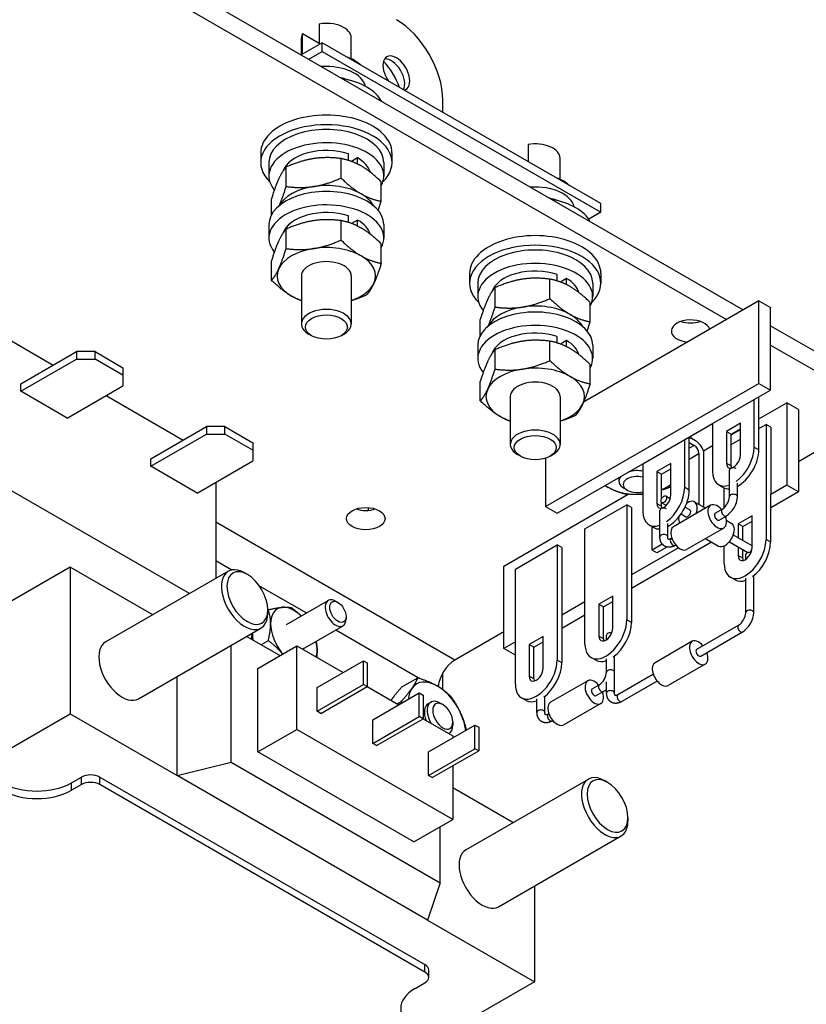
# Model space of a CAD drawing. Header units: inches. Extents: x 0 to 16.6, y 0 to 10.6.
# Tile 17 of 20: x 13.8 to 15.3, y 6.1 to 7.9. Entities that reach past the tile are written whole.
import ezdxf

# ---------------------------------------------------------------- set-up
doc = ezdxf.new("R2010")
doc.units = ezdxf.units.IN
doc.header["$LTSCALE"] = 0.5
doc.header["$MEASUREMENT"] = 0
doc.layers.add('AM_VIS', color=7, linetype='CONTINUOUS', lineweight=30)
doc.layers.add('WORK', color=253, linetype='CONTINUOUS')

# ---------------------------------------------------------------- blocks, each defined once
blk = doc.blocks.new('A$C235B51C9')
at = {"layer": 'AM_VIS', "color": 52}
for p, q in [((24.04, 15.2345), (26.5382, 13.7922)), ((24.04, 15.1611), (26.4745, 13.7555)), ((26.6425, 13.732), (27.0805, 13.4791)), ((26.6425, 13.6585), (27.0805, 13.4056)), ((27.0805, 13.4056), (26.7489, 13.2141)), ((25.44, 12.4584), (24.5297, 12.984)), ((24.5297, 12.8371), (24.5908, 12.8018)), ((24.695, 12.7416), (24.875, 12.6377)), ((24.987, 12.5731), (25.3066, 12.3885)), ((25.6264, 12.566), (25.44, 12.4584))]:
    blk.add_line(p, q, dxfattribs=at)
at = {"layer": 'AM_VIS', "color": 43}
for p, q in [((24.9234, 14.8817), (24.9234, 14.8032)), ((24.8557, 14.7641), (24.8557, 14.8291)), ((24.8597, 14.8449), (24.9234, 14.8082)), ((24.8597, 14.7664), (24.8597, 14.8449)), ((25.0457, 14.7492), (25.0457, 14.8291)), ((24.9348, 14.8098), (24.8553, 14.7638)), ((24.9348, 14.7771), (24.9348, 14.8098)), ((25.9955, 14.1974), (24.9348, 14.8098)), ((24.8835, 14.7475), (24.9348, 14.7771)), ((24.9348, 14.7771), (25.9955, 14.1647)), ((25.7189, 14.4224), (25.7189, 14.3571)), ((24.7007, 14.3903), (24.7007, 14.3535)), ((25.2007, 14.3903), (25.2007, 14.3535)), ((25.8412, 14.2899), (25.8412, 14.3699)), ((25.9955, 14.1647), (25.9955, 14.1974)), ((25.9955, 14.1647), (25.9499, 14.1384)), ((24.8557, 13.9216), (24.8557, 13.7391)), ((25.0457, 13.9216), (25.0457, 13.7391)), ((25.4962, 13.931), (25.4962, 13.8943)), ((25.9962, 13.931), (25.9962, 13.8943)), ((24.8942, 13.6942), (24.8835, 13.7003)), ((25.0073, 13.6942), (25.0179, 13.7003)), ((25.6512, 13.4623), (25.6512, 13.2798)), ((25.8412, 13.4623), (25.8412, 13.2798)), ((25.6896, 13.2349), (25.679, 13.2411)), ((25.8028, 13.2349), (25.8134, 13.2411))]:
    blk.add_line(p, q, dxfattribs=at)
at = {"layer": 'AM_VIS', "color": 203}
for p, q in [((25.3941, 14.5446), (25.3941, 14.5919)), ((25.3941, 12.346), (25.3941, 12.4093)), ((25.3384, 12.292), (25.349, 12.2981)), ((25.3941, 12.2886), (25.3835, 12.2947)), ((25.4323, 12.2224), (25.4323, 12.2102)), ((25.4171, 12.1781), (25.418, 12.1786))]:
    blk.add_line(p, q, dxfattribs=at)
at = {"layer": 'AM_VIS', "color": 113}
for p, q in [((25.0068, 14.2948), (25.0068, 14.3688)), ((24.7976, 14.2625), (24.7976, 14.3364)), ((25.1599, 14.2064), (25.1599, 14.2804)), ((24.7416, 14.1542), (24.7416, 14.2157)), ((25.1484, 14.1713), (25.1599, 14.2064)), ((25.0068, 14.0584), (25.0068, 14.1324)), ((24.7976, 14.0261), (24.7976, 14.1001)), ((25.1599, 13.97), (25.1599, 14.044)), ((24.7416, 13.9053), (24.7416, 13.9793)), ((25.8023, 13.8355), (25.8023, 13.9095)), ((25.5931, 13.8032), (25.5931, 13.8772)), ((25.9553, 13.7471), (25.9553, 13.8211)), ((25.5371, 13.6949), (25.5371, 13.7564)), ((25.9439, 13.712), (25.9554, 13.7471)), ((25.8023, 13.5992), (25.8023, 13.6731)), ((25.5931, 13.5668), (25.5931, 13.6408)), ((25.9553, 13.5108), (25.9553, 13.5847)), ((25.5371, 13.4461), (25.5371, 13.52))]:
    blk.add_line(p, q, dxfattribs=at)
at = {"layer": 'AM_VIS', "color": 71}
for p, q in [((25.0346, 14.362), (25.0346, 14.3869)), ((25.0699, 14.3713), (25.0467, 14.3579)), ((25.0699, 14.3479), (25.0699, 14.3713)), ((25.0346, 14.1256), (25.0346, 14.1505)), ((25.0699, 14.1349), (25.0467, 14.1215)), ((25.0699, 14.1115), (25.0699, 14.1349)), ((25.8301, 13.9027), (25.8301, 13.9276)), ((25.8654, 13.912), (25.8422, 13.8986)), ((25.8654, 13.8886), (25.8654, 13.912)), ((25.8301, 13.6663), (25.8301, 13.6912)), ((25.8654, 13.6756), (25.8422, 13.6623)), ((25.8654, 13.6522), (25.8654, 13.6756))]:
    blk.add_line(p, q, dxfattribs=at)
at = {"layer": 'AM_VIS', "color": 201}
for p, q in [((24.732, 14.3535), (24.732, 14.3025)), ((25.1695, 14.3535), (25.1695, 14.3025)), ((24.732, 14.1172), (24.732, 14.0661)), ((25.1695, 14.1172), (25.1695, 14.0661)), ((25.5275, 13.8943), (25.5275, 13.8432)), ((25.965, 13.8943), (25.965, 13.8432)), ((25.5275, 13.6579), (25.5275, 13.6069)), ((25.965, 13.6579), (25.965, 13.6069))]:
    blk.add_line(p, q, dxfattribs=at)
at = {"layer": 'AM_VIS', "color": 33}
for p, q in [((26.5983, 13.8269), (25.9305, 13.4414)), ((26.5983, 13.5126), (26.5983, 13.8269)), ((26.5983, 13.8269), (26.6425, 13.8014)), ((26.6425, 13.487), (26.6425, 13.8014)), ((25.7851, 13.0431), (26.5983, 13.5126)), ((26.5983, 13.5126), (26.6425, 13.487)), ((26.5806, 13.4513), (26.6425, 13.487)), ((26.4215, 13.3595), (26.5806, 13.4513)), ((26.5806, 13.2697), (26.5806, 13.4513)), ((26.5983, 13.2594), (26.5983, 13.4615)), ((26.5983, 13.3774), (26.7047, 13.4388)), ((26.7047, 13.4388), (26.7047, 13.1245)), ((26.7489, 13.4133), (26.7047, 13.4388)), ((26.7489, 13.4133), (26.7489, 13.099)), ((26.3154, 13.2982), (26.4215, 13.3595)), ((26.4215, 13.3595), (26.4215, 13.1778)), ((26.5275, 13.3603), (26.4745, 13.3297)), ((26.5275, 13.239), (26.5275, 13.3603)), ((26.5983, 13.3406), (26.6252, 13.3562)), ((26.6252, 13.3562), (26.6252, 12.9173)), ((26.6429, 13.346), (26.6252, 13.3562)), ((26.4745, 13.3297), (26.4745, 13.2084)), ((26.4745, 13.3297), (26.4922, 13.3195)), ((26.4922, 13.3195), (26.5275, 13.3399)), ((26.4922, 13.3161), (26.5275, 13.3366)), ((26.4922, 13.1982), (26.4922, 13.3195)), ((26.6429, 13.346), (26.6429, 13.0888)), ((26.1563, 13.2064), (26.3154, 13.2982)), ((26.3154, 13.1166), (26.3154, 13.2982)), ((26.3331, 13.1064), (26.3331, 13.3084)), ((26.3331, 13.3072), (26.3387, 13.304)), ((26.3566, 13.2936), (26.3331, 13.3072)), ((26.3331, 13.2868), (26.3519, 13.276)), ((26.3387, 13.3117), (26.3387, 13.304)), ((26.4922, 13.2794), (26.5275, 13.2998)), ((26.3519, 13.276), (26.3331, 13.2651)), ((26.3331, 13.2243), (26.3696, 13.2453)), ((26.3696, 13.2453), (26.3696, 13.0512)), ((26.3872, 13.2555), (26.4215, 13.2753)), ((26.3872, 13.2555), (26.3872, 13.041)), ((26.5806, 13.2697), (26.5983, 13.2594)), ((25.7851, 13.2272), (25.7851, 13.0431)), ((25.8293, 13.0176), (26.1563, 13.2064)), ((26.1563, 13.2064), (26.1563, 13.0247)), ((26.2624, 13.2072), (26.2093, 13.1766)), ((26.2624, 13.0859), (26.2624, 13.2072)), ((26.4745, 13.2084), (26.4922, 13.1982)), ((26.2093, 13.1766), (26.2093, 13.0553)), ((26.2093, 13.1766), (26.227, 13.1664)), ((26.227, 13.1664), (26.2624, 13.1868)), ((26.227, 13.0723), (26.227, 13.1664)), ((26.0126, 13.1233), (26.0239, 13.1164)), ((26.262, 13.118), (26.2624, 13.1185)), ((26.3154, 13.1166), (26.3331, 13.1064)), ((26.4448, 13.1263), (26.4625, 13.1161)), ((26.4661, 13.039), (26.4661, 13.1143)), ((26.7047, 13.1245), (26.6429, 13.0888)), ((26.7489, 13.099), (26.6429, 13.0377)), ((26.7489, 13.099), (26.7047, 13.1245)), ((25.6264, 12.8163), (26.1006, 13.09)), ((26.2093, 13.0553), (26.227, 13.0451)), ((26.227, 13.0451), (26.227, 13.0588)), ((26.6429, 12.9071), (26.6429, 13.0888)), ((25.7851, 13.0431), (25.8293, 13.0176)), ((25.9357, 12.9581), (26.0948, 13.05)), ((26.0948, 13.05), (26.0948, 12.6111)), ((26.1125, 13.0398), (26.0948, 13.05)), ((26.1125, 13.0398), (26.1125, 12.7826)), ((26.5721, 13.0079), (26.5191, 12.9773)), ((26.5368, 12.9671), (26.5721, 12.9875)), ((26.5721, 12.8867), (26.5721, 13.0079)), ((25.9357, 12.5193), (25.9357, 12.9581)), ((26.1796, 12.9732), (26.1973, 12.963)), ((26.1914, 12.8771), (26.1914, 12.9664)), ((26.5191, 12.9773), (26.5191, 12.9244)), ((26.5368, 12.9671), (26.5191, 12.9773)), ((26.5368, 12.9142), (26.5368, 12.9671)), ((26.4178, 12.9078), (26.1125, 12.7316)), ((26.6429, 12.9071), (26.6252, 12.9173)), ((25.6706, 12.805), (25.8297, 12.8969)), ((25.8297, 12.8969), (25.8297, 12.458)), ((25.8474, 12.8867), (25.8297, 12.8969)), ((25.8474, 12.8867), (25.8474, 12.6295)), ((26.2919, 12.8862), (26.1125, 12.7826)), ((26.2302, 12.8995), (26.1914, 12.8771)), ((26.209, 12.8669), (26.1914, 12.8771)), ((26.2472, 12.8889), (26.209, 12.8669)), ((26.4661, 12.8255), (26.4661, 12.8934)), ((26.5191, 12.8898), (26.5191, 12.8561)), ((26.5368, 12.8459), (26.5368, 12.8796)), ((26.5368, 12.8459), (26.5191, 12.8561)), ((25.6264, 12.5019), (25.6264, 12.8163)), ((25.6706, 12.3662), (25.6706, 12.805)), ((26.1125, 12.7826), (26.1125, 12.6009)), ((26.5071, 12.7637), (26.4894, 12.774)), ((25.9357, 12.6805), (25.8474, 12.6295)), ((26.0418, 12.7018), (25.9888, 12.6711)), ((26.0065, 12.6609), (26.0418, 12.6813)), ((26.0418, 12.5805), (26.0418, 12.7018)), ((25.9888, 12.6711), (25.9888, 12.5499)), ((26.0065, 12.6609), (25.9888, 12.6711)), ((26.0065, 12.5397), (26.0065, 12.6609)), ((25.9357, 12.6295), (25.8474, 12.5785)), ((25.8474, 12.6295), (25.8474, 12.4478)), ((26.1125, 12.6009), (26.0948, 12.6111)), ((25.7766, 12.5487), (25.7236, 12.518)), ((25.7766, 12.4274), (25.7766, 12.5487)), ((26.0065, 12.5397), (25.9888, 12.5499)), ((25.6706, 12.5274), (25.6264, 12.5019)), ((25.6706, 12.4764), (25.6264, 12.5019)), ((25.7236, 12.518), (25.7236, 12.3968)), ((25.7413, 12.5078), (25.7236, 12.518)), ((25.7413, 12.5078), (25.7766, 12.5282)), ((25.7413, 12.3866), (25.7413, 12.5078)), ((25.8474, 12.4478), (25.8297, 12.458)), ((25.9767, 12.4576), (25.959, 12.4678)), ((25.2383, 12.3558), (25.2992, 12.3909)), ((25.7413, 12.3866), (25.7236, 12.3968)), ((25.7116, 12.3045), (25.6939, 12.3147)), ((25.2205, 12.2916), (25.2354, 12.3002)), ((25.2354, 12.3002), (25.239, 12.295))]:
    blk.add_line(p, q, dxfattribs=at)
at = {"layer": 'AM_VIS', "color": 31}
for p, q in [((23.7271, 13.6883), (23.9105, 13.5824)), ((23.7868, 13.5109), (23.9989, 13.6334)), ((23.9989, 13.6334), (23.9989, 13.6048)), ((24.0696, 13.6334), (23.9989, 13.6334)), ((24.0696, 13.6048), (24.0696, 13.6334)), ((24.0696, 13.6334), (24.1757, 13.5722)), ((23.7868, 13.4823), (23.9989, 13.6048)), ((23.9989, 13.6048), (24.0696, 13.6048)), ((24.1757, 13.5436), (24.0696, 13.6048)), ((24.1757, 13.5722), (24.1757, 13.5436)), ((24.1757, 13.5436), (24.1757, 13.5028)), ((23.7868, 13.4823), (23.7868, 13.5109)), ((23.9636, 13.3803), (23.7868, 13.4823)), ((23.9636, 13.3803), (24.1757, 13.5028)), ((24.1121, 13.466), (24.4055, 13.2966)), ((24.2818, 13.2252), (24.4939, 13.3476)), ((24.2818, 13.1966), (24.4939, 13.319)), ((24.4939, 13.3476), (24.4939, 13.319)), ((24.5646, 13.3476), (24.4939, 13.3476)), ((24.4939, 13.319), (24.5646, 13.319)), ((24.5646, 13.319), (24.5646, 13.3476)), ((24.5646, 13.3476), (24.6707, 13.2864)), ((24.6707, 13.2578), (24.5646, 13.319)), ((24.6707, 13.2864), (24.6707, 13.2578)), ((24.6707, 13.2578), (24.6707, 13.217)), ((24.2818, 13.1966), (24.2818, 13.2252)), ((24.4586, 13.0945), (24.6707, 13.217)), ((24.4586, 13.0945), (24.2818, 13.1966)), ((24.5297, 13.1356), (24.5297, 12.7695)), ((24.4291, 12.7114), (23.7271, 13.1167)), ((25.1113, 13.0288), (25.1113, 13.0393)), ((23.9753, 12.8125), (23.6182, 12.6064)), ((23.9753, 12.8125), (23.9753, 12.2532)), ((24.2897, 12.631), (23.9753, 12.8125)), ((24.1101, 12.5272), (24.5767, 12.7967)), ((24.6498, 12.7844), (24.6392, 12.7905)), ((24.799, 12.5939), (24.9581, 12.6857)), ((24.9946, 12.6781), (24.9861, 12.683)), ((24.7276, 12.6497), (24.7276, 12.6374)), ((25.0257, 12.6242), (25.0257, 12.6144)), ((24.2351, 12.3107), (24.7017, 12.5802)), ((24.86, 12.4997), (25.0141, 12.5887)), ((24.7736, 12.4753), (24.6469, 12.5485)), ((24.5887, 12.0693), (24.5887, 12.5149)), ((24.6894, 12.4268), (24.8379, 12.5125)), ((24.8379, 12.5125), (25.0147, 12.4104)), ((24.8379, 12.1941), (24.8379, 12.5125)), ((24.9157, 12.3533), (25.0925, 12.4553)), ((25.0925, 12.4553), (25.1066, 12.4472)), ((25.0925, 12.3655), (25.0925, 12.4553)), ((24.6894, 12.1083), (24.6894, 12.4268)), ((25.1066, 12.4472), (25.1066, 12.3573)), ((24.3819, 12.0185), (24.3819, 12.3955)), ((24.9157, 12.2635), (25.0925, 12.3655)), ((24.9157, 12.2635), (24.9157, 12.3533)), ((24.9299, 12.2553), (25.1066, 12.3573)), ((25.1066, 12.3573), (25.0925, 12.3655)), ((25.1066, 12.3573), (25.2268, 12.2879)), ((25.1279, 12.2308), (25.3046, 12.3329)), ((25.3046, 12.3329), (25.3188, 12.3247)), ((25.3046, 12.243), (25.3046, 12.3329)), ((25.3188, 12.3247), (25.3188, 12.2349)), ((23.6182, 12.0471), (23.9753, 12.2532)), ((23.9753, 12.2532), (24.3819, 12.0185)), ((24.9299, 12.2553), (24.9157, 12.2635)), ((25.1279, 12.141), (25.3046, 12.243)), ((25.1279, 12.141), (25.1279, 12.2308)), ((25.142, 12.1328), (25.3188, 12.2349)), ((25.3188, 12.2349), (25.3046, 12.243)), ((25.3188, 12.2349), (25.4319, 12.1696)), ((24.6894, 12.1083), (24.8379, 12.1941)), ((25.4319, 11.8511), (24.8379, 12.1941)), ((25.34, 12.1083), (25.5168, 12.2104)), ((25.5168, 12.2104), (25.5309, 12.2022)), ((25.5168, 12.1206), (25.5168, 12.2104)), ((25.5309, 12.2022), (25.5309, 12.1124)), ((25.4319, 12.1696), (25.4319, 12.1614)), ((25.142, 12.1328), (25.1279, 12.141)), ((25.34, 12.0185), (25.5168, 12.1206)), ((25.5309, 12.1124), (25.5168, 12.1206)), ((25.2834, 11.7654), (24.6894, 12.1083)), ((25.34, 12.0185), (25.34, 12.1083)), ((25.3541, 12.0103), (25.5309, 12.1124)), ((24.3819, 12.0185), (24.5887, 12.0693)), ((24.5887, 12.0693), (25.3842, 11.6101)), ((25.4319, 12.0552), (25.4319, 11.8511)), ((23.9806, 11.9909), (24.0177, 12.0124)), ((24.0177, 11.9838), (24.0177, 12.0124)), ((24.0884, 11.9838), (24.0884, 12.0124)), ((24.0884, 12.0124), (25.3258, 11.2979)), ((25.3364, 11.4674), (24.3819, 12.0185)), ((25.3541, 12.0103), (25.34, 12.0185)), ((25.4818, 11.7352), (25.9485, 12.0047)), ((23.9806, 11.9624), (23.9806, 11.9909)), ((24.0177, 11.9838), (23.9806, 11.9624)), ((25.3258, 11.2694), (24.0884, 11.9838)), ((25.6615, 11.839), (25.4319, 11.9716)), ((26.0216, 11.9924), (26.011, 11.9985)), ((26.0994, 11.8577), (26.0994, 11.8454)), ((25.2834, 11.7654), (25.4319, 11.8511)), ((25.3842, 11.6101), (25.3842, 11.8236)), ((25.6068, 11.5187), (26.0735, 11.7882)), ((25.3842, 11.6101), (25.3364, 11.4674)), ((25.743, 11.5974), (25.743, 11.2326)), ((25.3364, 11.4674), (25.743, 11.2326)), ((25.3258, 11.2694), (25.3258, 11.2979)), ((25.3405, 11.249), (25.3405, 11.2775)), ((25.2887, 11.2071), (25.3258, 11.2285)), ((25.743, 11.2326), (25.3859, 11.0265))]:
    blk.add_line(p, q, dxfattribs=at)
at = {"layer": 'AM_VIS', "color": 191}
for p, q in [((26.486, 13.0813), (26.486, 13.1817)), ((26.516, 13.0813), (26.516, 13.1323)), ((26.2284, 13.0576), (26.2456, 13.0477)), ((26.2434, 13.0836), (26.2606, 13.0737)), ((26.3528, 13.0609), (26.3946, 13.0367)), ((26.2209, 12.9282), (26.2209, 13.0286)), ((26.4142, 13.048), (26.2727, 12.9664)), ((26.3168, 13.0412), (26.3353, 13.0305)), ((26.4317, 13.0177), (26.4582, 13.033)), ((26.3018, 13.0152), (26.3203, 13.0046)), ((26.4467, 12.9918), (26.4732, 13.0071)), ((26.4741, 12.9908), (26.4942, 12.9792)), ((26.2509, 12.9282), (26.2509, 12.9792)), ((26.4642, 12.9614), (26.3227, 12.8798)), ((26.2664, 12.9223), (26.2637, 12.9208)), ((26.3946, 12.9213), (26.4442, 12.8926)), ((26.4856, 12.9091), (26.5558, 12.8686)), ((26.5006, 12.9351), (26.5708, 12.8946)), ((26.2814, 12.8963), (26.2787, 12.8948)), ((26.5483, 12.8425), (26.5483, 12.8599)), ((26.5483, 12.6395), (26.5483, 12.7697)), ((26.5783, 12.6395), (26.5783, 12.7796)), ((26.3613, 12.4994), (26.5204, 12.5912)), ((26.018, 12.5363), (26.018, 12.5538)), ((26.3438, 12.5297), (26.2024, 12.4481)), ((26.3763, 12.4734), (26.5354, 12.5653)), ((26.018, 12.4126), (26.018, 12.4635)), ((26.018, 12.4126), (26.018, 12.4635)), ((26.048, 12.4126), (26.048, 12.4734)), ((26.048, 12.3333), (26.048, 12.4734)), ((26.3938, 12.4431), (26.2524, 12.3614)), ((26.1961, 12.404), (26.0608, 12.3259)), ((25.9461, 12.3793), (25.8047, 12.2977)), ((25.9636, 12.349), (25.9901, 12.3643)), ((26.018, 12.3333), (26.018, 12.3749)), ((26.2111, 12.378), (26.0758, 12.2999)), ((25.7528, 12.2595), (25.7528, 12.3104)), ((25.7828, 12.2595), (25.7828, 12.3203)), ((25.9786, 12.323), (26.0051, 12.3383)), ((25.9961, 12.2927), (25.8547, 12.2111)), ((25.7983, 12.2536), (25.7957, 12.252)), ((25.8133, 12.2276), (25.8107, 12.2261))]:
    blk.add_line(p, q, dxfattribs=at)
at = {"layer": 'AM_VIS', "color": 63}
for p, q in [((26.0653, 13.1401), (26.0653, 13.1538)), ((26.097, 13.1053), (26.0859, 13.1116))]:
    blk.add_line(p, q, dxfattribs=at)
at = {"layer": 'AM_VIS', "color": 230}
for p, q in [((24.7293, 12.65), (24.7276, 12.649)), ((24.6693, 12.5564), (24.6694, 12.5615)), ((24.7293, 12.5321), (24.7022, 12.5165)), ((24.7828, 12.4825), (24.7838, 12.4812))]:
    blk.add_line(p, q, dxfattribs=at)
at = {"layer": 'AM_VIS', "color": 191}
for centre, radius, start, end in [((26.4224, 13.0859), 0.0638, 304.1132, 355.8868), ((26.4231, 13.0854), 0.093, 302.5553, 357.4447), ((26.4847, 12.6441), 0.0638, 304.1132, 355.8868), ((26.4854, 12.6436), 0.093, 302.5553, 357.4447), ((25.9543, 12.4171), 0.0638, 304.1132, 355.8868), ((25.9649, 12.4058), 0.0786, 300.8259, 312.5377)]:
    blk.add_arc(centre, radius, start, end, dxfattribs=at)
at = {"layer": 'AM_VIS', "color": 203}
for centre, major_axis, start_param, end_param in [((25.2173, 14.694), (-0.125, 0.2165), 3.926991, 5.497787), ((25.2173, 14.694), (-0.036, 0.0624), 2.99205, 8.003524), ((25.1981, 14.6828), (-0.036, 0.0624), 3.486342, 6.012582), ((25.1289, 14.6429), (-0.0785, 0.136), 4.368392, 5.131001), ((25.3835, 12.2383), (-0.0345, 0.0598), 5.497787, 7.879056), ((25.3941, 12.2445), (-0.027, 0.0468), 3.926991, 10.210176), ((25.3835, 12.2383), (-0.0345, 0.0598), 3.116518, 3.926991)]:
    blk.add_ellipse(centre, major_axis=major_axis, ratio=0.57735, start_param=start_param, end_param=end_param, dxfattribs=at)
at = {"layer": 'AM_VIS', "color": 43}
for centre, major_axis, start_param, end_param in [((24.9507, 14.8291), (0.095, 0), 0, 1.862725), ((24.9507, 14.8291), (0.095, 0), 2.849664, 3.141593), ((24.9507, 14.6822), (0.15, 0), 0.526477, 1.04432), ((24.9507, 14.6332), (0.15, 0), 0.126474, 1.691693), ((24.9507, 14.5964), (0.15, 0), 0.974049, 1.196536), ((24.9507, 14.3903), (0.25, 0), 0, 3.141593), ((24.9507, 14.3535), (0.25, 0), 5.750054, 9.95791), ((25.7462, 14.3699), (0.095, 0), 0, 1.862725), ((25.7462, 14.2229), (0.15, 0), 0.526477, 1.04432), ((25.7462, 14.1739), (0.15, 0), 0.126474, 1.691693), ((25.7462, 14.1372), (0.15, 0), 0.974049, 1.196536), ((25.7462, 13.931), (0.25, 0), 0, 3.141593), ((25.7462, 13.8943), (0.25, 0), 5.750054, 9.95791), ((24.9507, 13.7391), (0.095, 0), 5.497787, 10.210176), ((24.9507, 13.7269), (0.08, 0), 5.497787, 11.780972), ((25.7462, 13.2798), (0.095, 0), 5.497787, 10.210176), ((25.7462, 13.2676), (0.08, 0), 5.497787, 11.780972), ((24.74, 12.4952), (-0.053, 0.0918), 0.505586, 0.790789)]:
    blk.add_ellipse(centre, major_axis=major_axis, ratio=0.57735, start_param=start_param, end_param=end_param, dxfattribs=at)
at = {"layer": 'AM_VIS', "color": 201}
for centre, start_param, end_param in [((24.9507, 14.5515), 0.290464, 1.280332), ((24.9507, 14.3535), 0, 3.141593), ((24.9507, 14.3025), 5.985502, 9.861689), ((24.9507, 14.1172), 0, 3.141593), ((24.9507, 14.0661), 5.985502, 9.861689), ((25.7462, 14.0923), 0.290464, 1.280332), ((25.7462, 13.8943), 0, 3.141593), ((25.7462, 13.8432), 5.985502, 9.861689), ((25.7462, 13.6579), 0, 3.141593), ((25.7462, 13.6069), 5.985502, 9.861689)]:
    blk.add_ellipse(centre, major_axis=(0.2188, 0), ratio=0.57735, start_param=start_param, end_param=end_param, dxfattribs=at)
at = {"layer": 'AM_VIS', "color": 71}
for centre, start_param, end_param in [((24.9507, 14.3025), 1.049403, 2.957608), ((24.9507, 14.3025), 0.15813, 0.785398), ((24.9507, 14.0661), 1.049403, 2.957608), ((24.9507, 14.0661), 0.15813, 0.785398), ((25.7462, 13.8432), 1.049403, 2.957608), ((25.7462, 13.8432), 0.15813, 0.785398), ((25.7462, 13.6069), 1.049403, 2.957608), ((25.7462, 13.6069), 0.15813, 0.785398)]:
    blk.add_ellipse(centre, major_axis=(0.1685, 0), ratio=0.57735, start_param=start_param, end_param=end_param, dxfattribs=at)
at = {"layer": 'AM_VIS', "color": 113}
for centre, major_axis, start_param, end_param in [((24.9507, 14.158), (0.1875, 0), 1.832596, 2.847148), ((24.9507, 14.158), (0.1875, 0), 0.785398, 1.832596), ((24.9507, 14.158), (0.1875, 0), 0.294445, 0.785398), ((24.9507, 13.9216), (0.1875, 0), 0.785398, 1.832596), ((24.9507, 13.9216), (0.1875, 0), 1.832596, 2.879793), ((24.9507, 13.9216), (0.1875, 0), 6.021386, 7.068583), ((24.9507, 13.9216), (0.095, 0), 0, 3.141593), ((24.9507, 13.9216), (0.1875, 0), 2.879793, 3.926991), ((24.9507, 13.9216), (0.1875, 0), 5.243703, 6.021386), ((24.9507, 13.9216), (0.1875, 0), 3.926991, 4.181075), ((25.7462, 13.6987), (0.1875, 0), 0.785398, 1.832596), ((25.7462, 13.6987), (0.1875, 0), 1.832596, 2.847148), ((25.7462, 13.6987), (0.1875, 0), 0.294445, 0.785398), ((25.7462, 13.4623), (0.1875, 0), 1.832596, 2.879793), ((25.7462, 13.4623), (0.1875, 0), 0.785398, 1.832596), ((25.7462, 13.4623), (0.095, 0), 0, 3.141593), ((25.7462, 13.4623), (0.1875, 0), 6.021386, 7.068583), ((25.7462, 13.4623), (0.1875, 0), 2.879793, 3.926991), ((25.7462, 13.4623), (0.1875, 0), 5.243703, 6.021386), ((25.7462, 13.4623), (0.1875, 0), 3.926991, 4.181075)]:
    blk.add_ellipse(centre, major_axis=major_axis, ratio=0.57735, start_param=start_param, end_param=end_param, dxfattribs=at)
at = {"layer": 'AM_VIS', "color": 52}
for centre, major_axis, start_param, end_param in [((26.3381, 13.7118), (0.0735, 0), 0.161005, 4.551384), ((26.3381, 13.7853), (0.0735, 0), 4.18843, 5.236348), ((25.1006, 12.9973), (0.0735, 0), 2.356194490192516, 8.639379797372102), ((25.1006, 13.0708), (0.0735, 0), 4.18843, 5.236348), ((25.44, 12.385), (0.045, 0.0779), 0.785398, 2.234232)]:
    blk.add_ellipse(centre, major_axis=major_axis, ratio=0.57735, start_param=start_param, end_param=end_param, dxfattribs=at)
at = {"layer": 'AM_VIS', "color": 33}
for centre, major_axis, start_param, end_param in [((26.3566, 13.2528), (-0.025, 0.0433), 4.45059, 5.497787), ((26.3519, 13.2555), (-0.0125, 0.0217), 3.926991, 5.497787), ((26.501, 13.2237), (0.0562, 0.0974), 4.060722, 5.497787), ((26.5187, 13.2135), (0.0562, 0.0974), 3.893324, 5.497787), ((26.501, 13.2237), (0.0187, 0.0325), 2.356194, 5.497787), ((26.501, 13.2237), (0.0562, 0.0974), 2.356194, 3.737293), ((26.5187, 13.2135), (0.0187, 0.0325), 2.356194, 2.65071), ((26.1344, 13.1802), (0.1562, 0), 3.820991, 3.926991), ((26.1344, 13.1802), (0.1562, 0), 3.926991, 4.852999), ((26.1344, 13.1802), (0.1562, 0), 5.346791, 5.672003), ((26.2359, 13.0706), (0.0562, 0.0974), 4.060722, 5.497787), ((26.2535, 13.0604), (0.0562, 0.0974), 3.893324, 5.497787), ((26.5187, 13.2135), (0.0562, 0.0974), 3.141593, 3.503677), ((26.2359, 13.0706), (0.0187, 0.0325), 2.356194, 5.497787), ((26.2359, 13.0706), (0.0562, 0.0974), 2.356194, 3.737293), ((26.2535, 13.0604), (0.0187, 0.0325), 2.356194, 2.65071), ((26.2535, 13.0604), (0.0562, 0.0974), 3.141593, 3.503677), ((26.5456, 12.8714), (0.0563, 0.0974), 2.356194, 5.497787), ((26.5633, 12.8612), (0.0562, 0.0974), 4.060722, 5.497787), ((26.5456, 12.8714), (0.0187, 0.0325), 2.356194, 5.497787), ((26.5633, 12.8612), (0.0187, 0.0325), 2.356194, 2.65071), ((26.5633, 12.8612), (0.0562, 0.0974), 3.141593, 3.737293), ((26.0153, 12.5652), (0.0563, 0.0974), 2.356194, 5.497787), ((26.0153, 12.5652), (0.0187, 0.0325), 2.356194, 5.497787), ((26.033, 12.555), (0.0563, 0.0974), 4.060722, 5.497787), ((26.033, 12.555), (0.0187, 0.0325), 2.356194, 2.65071), ((25.7501, 12.4121), (0.0563, 0.0974), 2.356194, 5.497787), ((26.033, 12.555), (0.0563, 0.0974), 3.141593, 3.737293), ((25.7501, 12.4121), (0.0187, 0.0325), 2.356194, 5.497787), ((25.7678, 12.4019), (0.0563, 0.0974), 4.060722, 5.497787), ((25.3729, 12.2322), (-0.0781, 0.1353), 5.497787, 6.544985), ((25.7678, 12.4019), (0.0187, 0.0325), 2.356194, 2.65071), ((25.3729, 12.2322), (-0.0781, 0.1353), 0.261799, 0.682294), ((25.3729, 12.2322), (-0.0781, 0.1353), 4.45059, 5.497787), ((25.7678, 12.4019), (0.0563, 0.0974), 3.141593, 3.737293), ((25.3729, 12.2322), (-0.0345, 0.0598), 0, 1.317356), ((25.3729, 12.2322), (-0.0781, 0.1353), 4.091797, 4.45059)]:
    blk.add_ellipse(centre, major_axis=major_axis, ratio=0.57735, start_param=start_param, end_param=end_param, dxfattribs=at)
at = {"layer": 'AM_VIS', "color": 63}
for centre, major_axis, start_param, end_param in [((26.1344, 13.1401), (0.0692, 0), 1.248661, 2.039661), ((26.1344, 13.1401), (0.0692, 0), 2.672728, 3.934471), ((26.1344, 13.1272), (0.0532, 0), 1.146993, 5.136193)]:
    blk.add_ellipse(centre, major_axis=major_axis, ratio=0.57735, start_param=start_param, end_param=end_param, dxfattribs=at)
at = {"layer": 'AM_VIS', "color": 191}
for centre, major_axis, start_param, end_param in [((26.501, 13.1817), (0.015, 0), 0.785398, 3.141593), ((26.2359, 13.0706), (0.0075, 0.013), 0.785398, 7.068583), ((26.3278, 13.0176), (0.025, 0.0433), 5.003217, 7.212094), ((26.4392, 13.0047), (-0.025, 0.0433), 5.017082, 10.690882), ((26.501, 13.0813), (0.015, 0), 0, 3.141593), ((26.2359, 13.0286), (0.015, 0), 0.785398, 3.141593), ((26.3278, 13.0176), (0.0075, 0.013), 3.141593, 6.283185), ((26.4392, 13.0047), (-0.0075, 0.013), 0, 3.141593), ((26.4657, 13.0201), (-0.0075, 0.013), 0, 3.141593), ((26.3278, 13.0176), (0.025, 0.0433), 2.212684, 2.850765), ((26.2977, 12.9231), (-0.025, 0.0433), 0, 3.141593), ((26.4692, 12.9359), (0.025, 0.0433), 3.141593, 6.283185), ((26.2359, 12.9282), (0.015, 0), 0, 3.141593), ((26.2712, 12.9078), (-0.0075, 0.013), 0, 3.141593), ((26.5633, 12.8599), (0.015, 0), 1.244004, 3.141593), ((26.5633, 12.8816), (0.0075, 0.013), 3.141593, 3.361639), ((26.5633, 12.8816), (0.0075, 0.013), 3.776892, 4.762544), ((26.5633, 12.8816), (0.0075, 0.013), 6.083472, 6.283185), ((26.5633, 12.6395), (0.015, 0), 0, 3.141593), ((26.5279, 12.5783), (-0.0075, 0.013), 0, 3.141593), ((26.033, 12.5538), (0.015, 0), 1.244004, 3.141593), ((26.3688, 12.4864), (-0.025, 0.0433), 5.017082, 10.690882), ((26.3688, 12.4864), (-0.0075, 0.013), 0, 3.141593), ((26.033, 12.4126), (0.015, 0), 0, 3.141593), ((26.2274, 12.4048), (-0.025, 0.0433), 0, 3.141593), ((25.9711, 12.336), (-0.025, 0.0433), 5.017082, 10.690882), ((25.9711, 12.336), (-0.0075, 0.013), 0, 3.141593), ((25.9976, 12.3513), (-0.0075, 0.013), 0, 3.141593), ((26.033, 12.3333), (0.015, 0), 0, 3.141593), ((26.0683, 12.3129), (-0.0075, 0.013), 0, 3.141593), ((25.7678, 12.2595), (0.015, 0), 0, 3.141593), ((25.8297, 12.2544), (-0.025, 0.0433), 0, 3.141593), ((25.8032, 12.239), (-0.0075, 0.013), 0, 3.141593)]:
    blk.add_ellipse(centre, major_axis=major_axis, ratio=0.57735, start_param=start_param, end_param=end_param, dxfattribs=at)
at = {"layer": 'AM_VIS', "color": 31}
for centre, major_axis, start_param, end_param in [((24.6392, 12.6884), (-0.0625, 0.1083), 5.497787, 10.210176), ((24.6498, 12.6946), (-0.055, 0.0953), 0.785398, 7.068583), ((24.9861, 12.6372), (-0.028, 0.0485), 5.497787, 10.210176), ((24.9946, 12.6421), (-0.022, 0.0381), 0.785398, 7.068583), ((24.1726, 12.419), (-0.0625, 0.1083), 0, 3.141593), ((24.053, 11.992), (0.05, 0), 0.785398, 2.356194), ((26.011, 11.8964), (-0.0625, 0.1083), 5.497787, 10.210176), ((26.0216, 11.9026), (-0.055, 0.0953), 0.785398, 7.068583), ((23.848, 12.0675), (0.1875, 0), 3.926991, 5.497787), ((24.053, 11.9634), (0.05, 0), 0.785398, 2.356194), ((23.848, 12.0389), (0.1875, 0), 3.926991, 5.497787), ((25.5443, 11.627), (-0.0625, 0.1083), 0, 3.141593), ((25.2905, 11.2775), (0.05, 0), 0, 0.785398), ((25.2905, 11.249), (0.05, 0), 5.497787, 7.068583), ((25.4213, 11.1306), (0.1875, 0), 2.356194, 3.926991)]:
    blk.add_ellipse(centre, major_axis=major_axis, ratio=0.57735, start_param=start_param, end_param=end_param, dxfattribs=at)
at = {"layer": 'AM_VIS', "color": 230}
for start_param, end_param in [(6.021386, 7.068583), (5.176464, 6.021386), (0.785398, 1.832596), (3.926991, 4.24741), (3.663391, 3.926991), (1.832596, 1.846187)]:
    blk.add_ellipse((24.827, 12.5454), major_axis=(-0.0625, 0.1083), ratio=0.57735, start_param=start_param, end_param=end_param, dxfattribs=at)
at = {"layer": 'AM_VIS', "color": 113}
for points, weights in [([(24.9022, 14.3687), (24.8537, 14.3612), (24.7976, 14.3364)], [1, 1.0379548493, 1]), ([(25.0068, 14.3688), (24.9507, 14.3762), (24.9022, 14.3687)], [1, 1.0379548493, 1]), ([(24.7976, 14.3364), (24.7826, 14.3202), (24.7696, 14.2921)], [1, 1.0379548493, 1]), ([(25.1599, 14.2804), (25.1188, 14.3202), (25.0833, 14.3407)], [1, 1.0379548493, 1]), ([(24.9022, 14.2626), (24.9507, 14.2701), (25.0068, 14.2948)], [1, 1.0379548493, 1]), ([(24.7696, 14.2921), (24.7566, 14.2641), (24.7416, 14.2157)], [1, 1.0379548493, 1]), ([(24.7711, 14.1892), (24.7834, 14.2166), (24.7976, 14.2625)], [1.00393063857, 1.03587562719, 1]), ([(24.7976, 14.2625), (24.8537, 14.255), (24.9022, 14.2626)], [1, 1.0379548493, 1]), ([(25.0068, 14.1324), (24.9507, 14.1398), (24.9022, 14.1323)], [1, 1.0379548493, 1]), ([(24.7976, 14.1001), (24.7826, 14.0838), (24.7696, 14.0558)], [1, 1.0379548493, 1]), ([(25.1599, 14.044), (25.1188, 14.0838), (25.0833, 14.1043)], [1, 1.0379548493, 1]), ([(24.9022, 14.0262), (24.9507, 14.0337), (25.0068, 14.0584)], [1, 1.0379548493, 1]), ([(25.0068, 14.0584), (25.0478, 14.0187), (25.0833, 13.9982)], [1, 1.0379548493, 1]), ([(24.7696, 13.9496), (24.7826, 13.9776), (24.7976, 14.0261)], [1, 1.0379548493, 1]), ([(24.7976, 14.0261), (24.8537, 14.0187), (24.9022, 14.0262)], [1, 1.0379548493, 1]), ([(25.1599, 13.97), (25.1448, 13.9216), (25.1318, 13.8936)], [1, 1.0379548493, 1]), ([(24.7416, 13.9053), (24.7566, 13.9216), (24.7696, 13.9496)], [1, 1.0379548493, 1]), ([(24.8181, 13.8451), (24.7826, 13.8656), (24.7416, 13.9053)], [1, 1.0379548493, 1]), ([(25.6977, 13.9094), (25.6492, 13.9019), (25.5931, 13.8772)], [1, 1.0379548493, 1]), ([(25.8023, 13.9095), (25.7462, 13.9169), (25.6977, 13.9094)], [1, 1.0379548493, 1]), ([(25.9553, 13.8211), (25.9143, 13.8609), (25.8788, 13.8814)], [1, 1.0379548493, 1]), ([(24.8557, 13.8275), (24.8366, 13.8344), (24.8181, 13.8451)], [1.01897067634, 1.01933528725, 1]), ([(25.1038, 13.8493), (25.0731, 13.8358), (25.0457, 13.8276)], [1, 1.02042342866, 1.01886724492]), ([(25.5931, 13.8772), (25.5781, 13.8609), (25.5651, 13.8329)], [1, 1.0379548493, 1]), ([(25.5651, 13.8329), (25.5521, 13.8049), (25.5371, 13.7564)], [1, 1.0379548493, 1]), ([(25.6977, 13.8033), (25.7462, 13.8108), (25.8023, 13.8355)], [1, 1.0379548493, 1]), ([(25.5666, 13.73), (25.5789, 13.7573), (25.5931, 13.8032)], [1.00393063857, 1.03587562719, 1]), ([(25.5931, 13.8032), (25.6492, 13.7958), (25.6977, 13.8033)], [1, 1.0379548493, 1]), ([(25.8788, 13.7753), (25.9143, 13.7547), (25.9553, 13.7471)], [1, 1.0379548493, 1]), ([(25.6977, 13.673), (25.6492, 13.6655), (25.5931, 13.6408)], [1, 1.0379548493, 1]), ([(25.8023, 13.6731), (25.7462, 13.6805), (25.6977, 13.673)], [1, 1.0379548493, 1]), ([(25.8788, 13.645), (25.8433, 13.6655), (25.8023, 13.6731)], [1, 1.0379548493, 1]), ([(25.5931, 13.6408), (25.5781, 13.6245), (25.5651, 13.5965)], [1, 1.0379548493, 1]), ([(25.5651, 13.5965), (25.5521, 13.5685), (25.5371, 13.52)], [1, 1.0379548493, 1]), ([(25.6977, 13.5669), (25.7462, 13.5744), (25.8023, 13.5992)], [1, 1.0379548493, 1]), ([(25.5651, 13.4903), (25.5781, 13.5184), (25.5931, 13.5668)], [1, 1.0379548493, 1]), ([(25.5931, 13.5668), (25.6492, 13.5594), (25.6977, 13.5669)], [1, 1.0379548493, 1]), ([(25.9273, 13.4343), (25.9143, 13.4063), (25.8993, 13.39)], [1, 1.0379548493, 1]), ([(25.6512, 13.3682), (25.6321, 13.3751), (25.6136, 13.3858)], [1.01897067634, 1.01933528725, 1]), ([(25.8993, 13.39), (25.8686, 13.3765), (25.8412, 13.3683)], [1, 1.02042342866, 1.01886724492])]:
    blk.add_rational_spline(points, weights, degree=2, dxfattribs=at)
at = {"layer": 'AM_VIS', "color": 113, "extrusion": (-1.87e-14, -5.15e-14, -1)}
for points in [[(25.0833, 14.3407), (25.0478, 14.3612), (25.0068, 14.3688)], [(25.8788, 13.8814), (25.8433, 13.9019), (25.8023, 13.9095)]]:
    blk.add_rational_spline(points, [1, 1.0379548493, 1], degree=2, dxfattribs=at)
at = {"layer": 'AM_VIS', "color": 113, "extrusion": (5.717e-13, 7.218e-13, -1)}
blk.add_rational_spline([(25.0068, 14.2948), (25.0478, 14.255), (25.0833, 14.2345)], [1, 1.0379548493, 1], degree=2, dxfattribs=at)
at = {"layer": 'AM_VIS', "color": 113, "extrusion": (-5.17e-14, -1.425e-13, -1)}
for points in [[(25.0833, 14.2345), (25.1188, 14.214), (25.1599, 14.2064)], [(25.0833, 14.1043), (25.0478, 14.1248), (25.0068, 14.1324)]]:
    blk.add_rational_spline(points, [1, 1.0379548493, 1], degree=2, dxfattribs=at)
at = {"layer": 'AM_VIS', "color": 113, "extrusion": (-7.1e-14, 2.276e-13, -1)}
blk.add_rational_spline([(24.9022, 14.1323), (24.8537, 14.1248), (24.7976, 14.1001)], [1, 1.0379548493, 1], degree=2, dxfattribs=at)
at = {"layer": 'AM_VIS', "color": 113, "extrusion": (-1.3666e-12, 4.985e-13, -1)}
blk.add_rational_spline([(24.7696, 14.0558), (24.7566, 14.0278), (24.7416, 13.9793)], [1, 1.0379548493, 1], degree=2, dxfattribs=at)
at = {"layer": 'AM_VIS', "color": 113, "extrusion": (1.407e-13, 3.881e-13, -1)}
blk.add_rational_spline([(25.0833, 13.9982), (25.1188, 13.9776), (25.1599, 13.97)], [1, 1.0379548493, 1], degree=2, dxfattribs=at)
at = {"layer": 'AM_VIS', "color": 113, "extrusion": (3.789e-13, -2.417e-13, -1)}
blk.add_rational_spline([(25.1318, 13.8936), (25.1188, 13.8656), (25.1038, 13.8493)], [1, 1.0379548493, 1], degree=2, dxfattribs=at)
at = {"layer": 'AM_VIS', "color": 113, "extrusion": (-4.745e-13, -5.99e-13, -1)}
blk.add_rational_spline([(25.8023, 13.8355), (25.8433, 13.7958), (25.8788, 13.7753)], [1, 1.0379548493, 1], degree=2, dxfattribs=at)
at = {"layer": 'AM_VIS', "color": 113, "extrusion": (6.326e-13, 7.986e-13, -1)}
blk.add_rational_spline([(25.9553, 13.5847), (25.9143, 13.6245), (25.8788, 13.645)], [1, 1.0379548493, 1], degree=2, dxfattribs=at)
at = {"layer": 'AM_VIS', "color": 113, "extrusion": (3.04e-14, 3.84e-14, -1)}
for points in [[(25.8023, 13.5992), (25.8433, 13.5594), (25.8788, 13.5389)], [(25.6136, 13.3858), (25.5781, 13.4063), (25.5371, 13.4461)]]:
    blk.add_rational_spline(points, [1, 1.0379548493, 1], degree=2, dxfattribs=at)
at = {"layer": 'AM_VIS', "color": 113, "extrusion": (-4.23e-14, -1.167e-13, -1)}
blk.add_rational_spline([(25.8788, 13.5389), (25.9143, 13.5184), (25.9553, 13.5108)], [1, 1.0379548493, 1], degree=2, dxfattribs=at)
at = {"layer": 'AM_VIS', "color": 113, "extrusion": (-9.067e-13, 3.307e-13, -1)}
blk.add_rational_spline([(25.9553, 13.5108), (25.9403, 13.4623), (25.9273, 13.4343)], [1, 1.0379548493, 1], degree=2, dxfattribs=at)
at = {"layer": 'AM_VIS', "color": 113, "extrusion": (-7.35e-14, 4.69e-14, -1)}
blk.add_rational_spline([(25.5371, 13.4461), (25.5521, 13.4623), (25.5651, 13.4903)], [1, 1.0379548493, 1], degree=2, dxfattribs=at)
at = {"layer": 'AM_VIS', "color": 33}
for points, weights in [([(26.0877, 13.091), (26.0535, 13.0994), (26.0239, 13.1164)], [1, 1.0379548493, 1]), ([(26.1563, 13.0908), (26.1244, 13.0877), (26.0877, 13.091)], [1.01310654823, 1.02953271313, 1]), ([(25.2772, 12.3513), (25.292, 12.3723), (25.2992, 12.3909)], [1, 1.0379548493, 1]), ([(25.2992, 12.3909), (25.3433, 12.3769), (25.3729, 12.3598)], [1, 1.0379548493, 1]), ([(25.2354, 12.3002), (25.2624, 12.3302), (25.2772, 12.3513)], [1, 1.0379548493, 1]), ([(25.4268, 12.3173), (25.4537, 12.2789), (25.4685, 12.2408)], [1, 1.0379548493, 1]), ([(25.4685, 12.2408), (25.4775, 12.2176), (25.4835, 12.1912)], [1, 1.02269684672, 1.01824844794])]:
    blk.add_rational_spline(points, weights, degree=2, dxfattribs=at)
at = {"layer": 'AM_VIS', "color": 33, "extrusion": (1.1535e-12, -3.214e-12, -1)}
blk.add_rational_spline([(26.262, 13.118), (26.2437, 13.1107), (26.227, 13.1054)], [1, 1.01449678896, 1.01791953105], degree=2, dxfattribs=at)
at = {"layer": 'AM_VIS', "color": 191}
for points, knots in [([(26.2787, 12.8948), (26.2712, 12.8911), (26.2633, 12.8888), (26.2551, 12.888), (26.2469, 12.889), (26.2407, 12.8913), (26.2351, 12.8948), (26.2268, 12.9042), (26.2238, 12.9107), (26.2219, 12.9176), (26.2209, 12.9282)], [3.141593, 3.141593, 3.298672, 3.455752, 3.610448, 3.765143, 3.886119, 4.007095, 4.240305, 4.375803, 4.511301, 4.712389, 4.712389]), ([(25.8107, 12.2261), (25.8031, 12.2224), (25.7952, 12.22), (25.7871, 12.2192), (25.7788, 12.2203), (25.7726, 12.2225), (25.767, 12.226), (25.7588, 12.2355), (25.7557, 12.242), (25.7538, 12.2488), (25.7528, 12.2595)], [3.141593, 3.141593, 3.298672, 3.455752, 3.610448, 3.765143, 3.886119, 4.007095, 4.240305, 4.375803, 4.511301, 4.712389, 4.712389]), ([(25.7957, 12.252), (25.7902, 12.2497), (25.7869, 12.2492), (25.7856, 12.2496), (25.7844, 12.2511), (25.783, 12.2559), (25.7828, 12.2595)], [3.141593, 3.141593, 3.396997, 3.6514, 3.96556, 4.279719, 4.569737, 4.712389, 4.712389])]:
    blk.add_open_spline(points, degree=1, knots=knots, dxfattribs=at)
at = {"layer": 'AM_VIS', "color": 191, "extrusion": (-1.6e-15, -4.4e-15, -1)}
blk.add_open_spline([(26.2637, 12.9208), (26.2583, 12.9184), (26.255, 12.918), (26.2536, 12.9184), (26.2524, 12.9199), (26.2511, 12.9246), (26.2509, 12.9282)], degree=1, knots=[3.141593, 3.141593, 3.396997, 3.6514, 3.96556, 4.279719, 4.569737, 4.712389, 4.712389], dxfattribs=at)
at = {"layer": 'AM_VIS', "color": 230}
for points, weights in [([(24.7293, 12.65), (24.7623, 12.6575), (24.7828, 12.6593)], [1, 1.0379548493, 1]), ([(24.7386, 12.5964), (24.7386, 12.6238), (24.7293, 12.65)], [1, 1.0379548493, 1]), ([(24.7828, 12.6593), (24.8033, 12.6611), (24.8177, 12.6579)], [1, 1.0379548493, 1]), ([(24.7293, 12.5321), (24.7386, 12.5691), (24.7386, 12.5964)], [1, 1.0379548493, 1]), ([(24.6693, 12.5564), (24.6693, 12.5453), (24.6707, 12.5347)], [1, 1.01512228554, 1.01819427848]), ([(24.7828, 12.4825), (24.7623, 12.508), (24.7293, 12.5321)], [1, 1.0379548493, 1]), ([(24.9115, 12.5295), (24.9154, 12.5125), (24.9154, 12.4944)], [1.01720327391, 1.02477990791, 1]), ([(24.9154, 12.4944), (24.9154, 12.4822), (24.9136, 12.4688)], [1, 1.01648624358, 1.0186504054])]:
    blk.add_rational_spline(points, weights, degree=2, dxfattribs=at)
at = {"layer": 'AM_VIS', "color": 230, "extrusion": (-7.122e-13, -8.479e-13, -1)}
blk.add_rational_spline([(24.8177, 12.6579), (24.8393, 12.6421), (24.8551, 12.6262)], [1, 1.02456738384, 1.01733085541], degree=2, dxfattribs=at)
at = {"layer": 'AM_VIS', "color": 33, "extrusion": (2.926e-13, -2.422e-13, -1)}
blk.add_rational_spline([(25.2383, 12.3558), (25.2117, 12.3261), (25.1969, 12.3052)], [1, 1.03751352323, 1.00087238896], degree=2, dxfattribs=at)
at = {"layer": 'AM_VIS', "color": 33, "extrusion": (1.85e-14, 2.37e-14, -1)}
blk.add_rational_spline([(25.3729, 12.3598), (25.4025, 12.3427), (25.4268, 12.3173)], [1, 1.0379548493, 1], degree=2, dxfattribs=at)
at = {"layer": 'AM_VIS', "color": 191, "extrusion": (-9.8e-15, -2.04e-14, -1)}
blk.add_open_spline([(26.0758, 12.2999), (26.0683, 12.2963), (26.0604, 12.2939), (26.0522, 12.2931), (26.044, 12.2941), (26.0378, 12.2964), (26.0322, 12.2999), (26.0239, 12.3093), (26.0209, 12.3158), (26.019, 12.3227), (26.018, 12.3333)], degree=1, knots=[3.141593, 3.141593, 3.298672, 3.455752, 3.610448, 3.765143, 3.886119, 4.007095, 4.240305, 4.375803, 4.511301, 4.712389, 4.712389], dxfattribs=at)
at = {"layer": 'AM_VIS', "color": 191, "extrusion": (1.7e-15, 4.7e-15, -1)}
blk.add_open_spline([(26.0608, 12.3259), (26.0554, 12.3235), (26.0521, 12.3231), (26.0507, 12.3235), (26.0495, 12.325), (26.0482, 12.3297), (26.048, 12.3333)], degree=1, knots=[3.141593, 3.141593, 3.396997, 3.6514, 3.96556, 4.279719, 4.569737, 4.712389, 4.712389], dxfattribs=at)

msp = doc.modelspace()

# ---------------------------------------------------------------- block references
at = {"layer": 'WORK', "xscale": 0.489566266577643, "yscale": 0.489566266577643, "zscale": 0.489566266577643}
msp.add_blockref('A$C235B51C9', (2.15906, 0.59332), dxfattribs=at)

doc.saveas('drawing.dxf')
